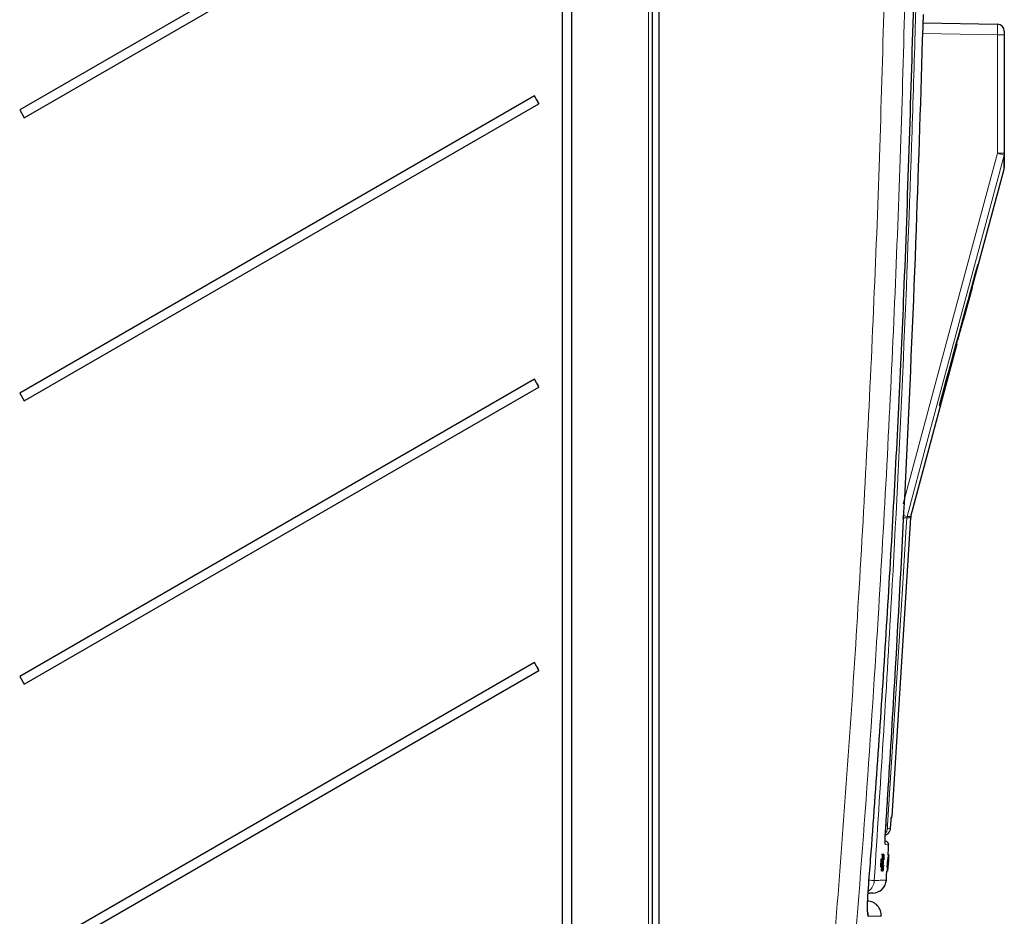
# Paper-space layout 'Blatt3' of a CAD drawing. Header units: millimetres. Extents: x 5 to 418, y 2 to 292.
# Tile 45 of 54: x 212 to 259, y 165 to 207. Entities that reach past the tile are written whole.
import ezdxf

# ---------------------------------------------------------------- set-up
doc = ezdxf.new("R2010")
doc.units = ezdxf.units.MM

psp = doc.layouts.new('Blatt3')

# ---------------------------------------------------------------- linework, layer by layer
at = {"color": 7, "linetype": 'Continuous', "lineweight": 18}
for p, q in [((241.969, 150.6322), (241.969, 237.6525)), ((258.3719, 205.9903), (254.8677, 206.0515)), ((258.3719, 200.4153), (258.3719, 205.9903)), ((258.6994, 205.9903), (258.3719, 205.9903)), ((258.3719, 200.4153), (258.6994, 200.4153)), ((254.1132, 183.2517), (254.124, 183.3173)), ((254.2973, 183.2517), (254.1132, 183.2517)), ((254.124, 183.3173), (254.308, 183.3173)), ((253.381, 169.1), (253.3813, 169.1049)), ((252.9706, 167.2137), (252.9671, 167.2139)), ((252.9501, 166.9129), (252.9477, 166.913)), ((253.2443, 167.1597), (253.2438, 167.1598))]:
    psp.add_line(p, q, dxfattribs=at)
at = {"color": 7, "linetype": 'Continuous', "lineweight": 25}
for p, q in [((242.1327, 237.6525), (242.1327, 150.6322)), ((242.4661, 150.6408), (242.4661, 237.6296)), ((237.9078, 236.9655), (237.9078, 151.6322)), ((238.3487, 151.6322), (238.3487, 236.9655)), ((236.5914, 216.4451), (212.3819, 202.4655)), ((212.5985, 202.0903), (236.808, 216.0699)), ((254.8844, 206.5511), (258.3719, 206.4903)), ((258.6994, 206.157), (258.6994, 205.9903)), ((258.6994, 205.9903), (258.6994, 200.4153)), ((236.5914, 203.1118), (212.3819, 189.1322)), ((236.808, 202.7365), (236.5914, 203.1118)), ((212.3819, 202.4655), (212.5985, 202.0903)), ((212.5985, 188.7569), (236.808, 202.7365)), ((257.493, 195.2039), (258.6882, 199.6642)), ((257.1865, 194.0928), (257.4818, 195.2039)), ((257.493, 195.2039), (257.4628, 195.2039)), ((256.7831, 192.5544), (257.1953, 194.0928)), ((257.1604, 194.0928), (257.1882, 194.0928)), ((257.1882, 194.0928), (257.1953, 194.0928)), ((256.7412, 192.5544), (256.7726, 192.5544)), ((256.7831, 192.5544), (256.7726, 192.5544)), ((254.308, 183.3173), (256.4854, 191.4432)), ((256.4381, 191.4432), (256.4721, 191.4432)), ((256.4721, 191.4432), (256.4854, 191.4432)), ((256.4984, 191.6643), (256.5348, 191.6643)), ((236.5914, 189.7785), (212.3819, 175.7989)), ((236.808, 189.4032), (236.5914, 189.7785)), ((212.3819, 189.1322), (212.5985, 188.7569)), ((212.5985, 175.4236), (236.808, 189.4032)), ((255.6436, 188.5373), (255.6846, 188.5373)), ((253.422, 169.2226), (254.2973, 183.2517)), ((236.5914, 176.4451), (212.3819, 162.4655)), ((212.5985, 162.0903), (236.808, 176.0699)), ((236.808, 176.0699), (236.5914, 176.4451)), ((212.3819, 175.7989), (212.5985, 175.4236)), ((253.0887, 168.0426), (253.1076, 168.041)), ((252.9361, 167.403), (252.9364, 167.4099)), ((252.9696, 167.4077), (252.9364, 167.4099)), ((252.9364, 167.4099), (252.9366, 167.4099)), ((252.9747, 167.4076), (252.9418, 167.4098)), ((252.9557, 167.0542), (252.9696, 167.4077)), ((252.9564, 166.6423), (252.996, 167.2384)), ((252.9888, 167.4075), (252.9566, 167.4096)), ((253.0112, 167.4072), (252.9602, 166.6423)), ((252.994, 167.4074), (252.9608, 167.0529)), ((252.994, 167.4074), (252.9619, 167.4096)), ((252.9747, 167.4076), (252.9671, 167.2139)), ((252.9696, 167.4077), (252.9747, 167.4076)), ((252.9706, 167.2137), (252.9888, 167.4075)), ((252.9876, 167.2161), (252.9761, 167.2169)), ((253.0087, 167.4073), (252.9768, 167.4094)), ((253.0112, 167.4072), (252.9793, 167.4094)), ((252.9816, 167.1257), (252.9876, 167.2161)), ((252.9888, 167.4075), (252.994, 167.4074)), ((252.9964, 167.4002), (253.0021, 167.419)), ((253.0353, 167.4168), (253.0028, 167.419)), ((253.0087, 167.4073), (253.0112, 167.4072)), ((253.0289, 167.3955), (253.0353, 167.4168)), ((253.2522, 167.4), (253.219, 167.4022)), ((253.2528, 167.4), (253.2199, 167.4022)), ((253.2546, 167.4), (253.2224, 167.4021)), ((253.2552, 167.4), (253.2232, 167.4021)), ((253.2568, 167.4), (253.225, 167.4021)), ((253.2597, 167.4), (253.2274, 167.4022)), ((253.2603, 167.4), (253.2277, 167.4022)), ((253.2299, 167.0466), (253.2522, 167.4)), ((253.2552, 167.4), (253.2304, 167.0454)), ((253.2528, 167.4), (253.2406, 167.2063)), ((253.241, 167.2062), (253.2546, 167.4)), ((253.2522, 167.4), (253.2528, 167.4)), ((253.2533, 167.3067), (253.2597, 167.4)), ((253.2538, 167.3067), (253.2542, 167.3117)), ((253.2603, 167.4), (253.2543, 167.3066)), ((253.2546, 167.4), (253.2552, 167.4)), ((253.2597, 167.4), (253.2603, 167.4)), ((252.8967, 167.194), (252.8807, 166.828)), ((252.9139, 166.8258), (252.8807, 166.828)), ((252.9299, 167.1917), (252.8967, 167.194)), ((252.9133, 167.1938), (252.8967, 167.194)), ((252.9466, 167.1916), (252.9133, 167.1938)), ((252.9299, 167.1917), (252.9139, 166.8258)), ((252.9139, 166.8258), (252.9466, 167.1916)), ((252.9171, 166.6427), (252.9557, 167.0542)), ((252.947, 166.9059), (252.9223, 166.6427)), ((252.9466, 167.1916), (252.9299, 167.1917)), ((252.9557, 167.0542), (252.9344, 167.0556)), ((252.9394, 166.6425), (252.9501, 166.9129)), ((252.9608, 167.0529), (252.9446, 166.6424)), ((252.9816, 167.1257), (252.9677, 167.1266)), ((252.9957, 167.0303), (252.9861, 167.031)), ((253.0099, 166.9119), (253.0124, 166.8868)), ((253.0321, 167.1943), (253.0264, 167.1712)), ((253.2014, 167.186), (253.1781, 166.8202)), ((253.2113, 166.818), (253.1781, 166.8202)), ((253.2011, 166.635), (253.2299, 167.0466)), ((253.2347, 167.1838), (253.2014, 167.186)), ((253.2035, 167.186), (253.2014, 167.186)), ((253.2201, 166.8983), (253.2017, 166.635)), ((253.2367, 167.1838), (253.2035, 167.186)), ((253.2038, 166.635), (253.2209, 166.9053)), ((253.2304, 167.0454), (253.2045, 166.635)), ((253.2206, 166.8214), (253.2079, 166.635)), ((253.2347, 167.1838), (253.2113, 166.818)), ((253.2113, 166.818), (253.2367, 167.1838)), ((253.2185, 166.841), (253.2175, 166.841)), ((253.2196, 166.8508), (253.2181, 166.8509)), ((253.2185, 166.841), (253.2196, 166.8508)), ((253.222, 166.866), (253.2191, 166.8662)), ((253.2201, 166.8214), (253.2446, 167.1786)), ((253.246, 167.1785), (253.2229, 166.8212)), ((253.2299, 167.0466), (253.2272, 167.0468)), ((253.2298, 166.9979), (253.2274, 166.9981)), ((253.2298, 166.9979), (253.2357, 167.0862)), ((253.2445, 167.1704), (253.23, 166.9587)), ((253.2313, 166.9587), (253.2443, 167.1597)), ((253.2357, 167.0862), (253.2333, 167.0863)), ((253.2367, 167.1838), (253.2347, 167.1838)), ((253.2425, 167.194), (253.2408, 167.1942)), ((253.2425, 167.194), (253.2427, 167.2039)), ((252.9171, 166.6427), (252.8839, 166.6449)), ((252.9223, 166.6427), (252.9171, 166.6427)), ((252.9394, 166.6425), (252.9224, 166.6436)), ((252.9446, 166.6424), (252.9394, 166.6425)), ((252.9564, 166.6423), (252.9446, 166.6431)), ((252.95, 166.6344), (252.9466, 166.6586)), ((252.9832, 166.6322), (252.9507, 166.6344)), ((252.9602, 166.6423), (252.9564, 166.6423)), ((253.2011, 166.635), (253.1678, 166.6372)), ((253.2053, 166.6252), (253.1735, 166.6273)), ((253.2017, 166.635), (253.2011, 166.635)), ((253.2038, 166.635), (253.2017, 166.6352)), ((253.2045, 166.635), (253.2038, 166.635)), ((253.2079, 166.635), (253.2073, 166.635)), ((253.2103, 166.635), (253.2079, 166.6352)), ((253.2109, 166.635), (253.2103, 166.635))]:
    psp.add_line(p, q, dxfattribs=at)
at = {"color": 7, "linetype": 'Continuous', "lineweight": 18, "flags": 128}
for points in [[(253.9448, 183.9134), (256.0958, 191.9313), (258.3719, 200.4153)], [(258.6878, 200.3291), (258.5151, 199.6852), (257.8242, 197.1096), (255.0603, 186.8073), (254.124, 183.3173)], [(254.1132, 183.2517), (254.0717, 182.5864), (253.9054, 179.9249), (253.2102, 168.7965)], [(253.0873, 167.9294), (253.0907, 167.9109), (253.0917, 167.8787)], [(252.2906, 164.5169), (252.2875, 164.6527), (252.2702, 164.7413)]]:
    psp.add_lwpolyline(points, dxfattribs=at)
at = {"color": 7, "linetype": 'Continuous', "lineweight": 25, "flags": 128}
for points in [[(253.229, 167.4019), (253.2323, 167.4521), (253.2459, 167.6583), (253.2594, 167.8644)], [(253.1499, 166.215), (253.1637, 166.4212), (253.1775, 166.6274), (253.178, 166.6352)]]:
    psp.add_lwpolyline(points, dxfattribs=at)
at = {"color": 7, "linetype": 'Continuous', "lineweight": 25}
for centre, radius, start, end in [((258.3661, 206.157), 0.3333, 0, 89), ((252.0988, 211.8134), 17.782, 209.29794, 210.69418), ((252.0988, 198.4801), 17.782, 209.29794, 210.69418), ((254.63, 183.231), 0.3333, 165, 176.42985), ((252.0988, 185.1467), 17.782, 209.29794, 210.69418), ((253.0893, 169.2435), 0.3333, 331.94074, 356.36201), ((253.0931, 167.875), 0.1667, 357.30583, 85), ((252.4848, 166.261), 0.6667, 273, 355.98201), ((252.2392, 164.5587), 0.6667, 355.28266, 89)]:
    psp.add_arc(centre, radius, start, end, dxfattribs=at)
at = {"color": 7, "linetype": 'Continuous', "lineweight": 18}
for centre, radius, start, end in [((253.407, 181.6102), 19.4495, 74.2455, 75.21038), ((258.3713, 200.4153), 0.3281, 344.75183, 359.99828), ((251.2457, 140.0609), 43.2859, 86.20152, 86.46598), ((251.1496, 172.9062), 10.8276, 74.05571, 75.17715), ((252.8729, 168.6505), 0.3334, 314.63952, 356.43634), ((252.2947, 155.3762), 13.4515, 86.09718, 86.42957), ((251.9161, 166.2309), 0.6668, 305.90258, 356.18352), ((251.349, 151.2758), 14.9616, 85.27507, 86.1904)]:
    psp.add_arc(centre, radius, start, end, dxfattribs=at)
psp.add_ellipse((258.3661, 205.9903), major_axis=(0.0058, 0.5), ratio=0.0116328, start_param=4.7126259, end_param=6.2831176, dxfattribs=at)
at = {"color": 7, "linetype": 'Continuous', "lineweight": 25}
for centre, major_axis, ratio, start_param, end_param in [((-41.3006, 11857.8263), (0, 12199.5212), 0.0834692, 3.4375045, 3.4393727), ((-41.3006, 11222.7396), (0, 11568.4016), 0.0854681, 3.4478278, 3.4482687), ((-41.3006, 12061.0447), (0, 12407.6095), 0.0823932, 3.4363486, 3.4371537)]:
    psp.add_ellipse(centre, major_axis=major_axis, ratio=ratio, start_param=start_param, end_param=end_param, dxfattribs=at)
at = {"color": 7, "linetype": 'Continuous', "lineweight": 18}
for points, knots in [([(249.5831, 150.7651), (249.8017, 153.081), (250.239, 157.7132), (250.8177, 164.669), (251.3396, 171.6301), (251.8044, 178.6751), (252.2114, 185.8032), (252.5561, 193.0144), (252.8401, 200.2293), (252.974, 205.0415), (253.0409, 207.4476)], [0, 0, 0, 0, 0.1228665, 0.2457424, 0.3686469, 0.4915608, 0.6186443, 0.7457384, 0.872864, 1, 1, 1, 1]), ([(254.0153, 207.3686), (254.0153, 207.3686), (253.8938, 202.5599), (253.5643, 192.9445), (252.7372, 177.2609), (251.72, 163.1673), (250.8547, 153.8891), (250.5544, 150.6691)], [0, 0, 0, 0, 0.0000001, 0.2539862, 0.5079724, 0.8292412, 1, 1, 1, 1]), ([(254.5412, 207.4331), (254.5289, 206.9889), (254.4669, 204.7675), (254.1723, 195.4385), (253.5978, 182.1286), (252.8634, 170.609), (252.5814, 166.1865)], [0, 0, 0, 0, 0.0322876, 0.1614382, 0.6780666, 1, 1, 1, 1]), ([(253.3443, 168.6322), (253.3546, 168.7631), (253.367, 168.9207), (253.3792, 169.0783), (253.3813, 169.1049)], [0, 0, 0, 0, 0.8306218, 1, 1, 1, 1]), ([(253.2102, 168.7965), (253.2091, 168.7778), (253.2069, 168.7403), (253.2048, 168.6903), (253.2039, 168.6526), (253.2043, 168.6326), (253.2053, 168.6306), (253.2057, 168.6298)], [0, 0, 0, 0, 0.21475054, 0.42957932, 0.64381482, 0.85755118, 1, 1, 1, 1]), ([(253.2057, 168.6298), (253.2133, 168.6299), (253.2512, 168.6306), (253.3022, 168.6315), (253.3315, 168.632), (253.3443, 168.6322)], [0, 0, 0, 0, 0.1241023, 0.6205161, 1, 1, 1, 1]), ([(253.0917, 167.8787), (253.0907, 167.8806), (253.0885, 167.8844), (253.0869, 167.9137), (253.0865, 167.9599), (253.0875, 168.0226), (253.0899, 168.1006), (253.0935, 168.1905), (253.0983, 168.2913), (253.1035, 168.3863), (253.1085, 168.4719), (253.1117, 168.5206), (253.1132, 168.5451)], [0, 0, 0, 0, 0.10595599, 0.2149835, 0.32093129, 0.4299487, 0.53591272, 0.64494836, 0.75092493, 0.85997632, 0.92956502, 1, 1, 1, 1]), ([(253.2407, 167.8657), (253.2449, 167.8653), (253.2574, 167.8642), (253.1581, 167.8729), (253.0917, 167.8787)], [0, 0, 0, 0, 0.3324436, 1, 1, 1, 1]), ([(252.2906, 164.5169), (252.2891, 164.5174), (252.2845, 164.5187), (252.2792, 164.5303), (252.2739, 164.5518), (252.2683, 164.5876), (252.2638, 164.6448), (252.2612, 164.7188), (252.2598, 164.8035), (252.2603, 164.9035), (252.2626, 165.0164), (252.2653, 165.1068), (252.2688, 165.2022), (252.2733, 165.3034), (252.2787, 165.4083), (252.2849, 165.5155), (252.2918, 165.6247), (252.2995, 165.7369), (252.3052, 165.8128), (252.3081, 165.8509)], [0, 0, 0, 0, 0.035249, 0.1062676, 0.1420692, 0.1946893, 0.3017103, 0.3562396, 0.4088981, 0.5160073, 0.570587, 0.6233165, 0.6764142, 0.7306729, 0.7853327, 0.8380466, 0.8911275, 0.9453643, 1, 1, 1, 1]), ([(252.5814, 166.1865), (252.607, 166.1878), (252.7351, 166.1945), (252.9215, 166.2043), (253.0798, 166.2126), (253.1525, 166.2164), (253.1425, 166.2159), (253.1398, 166.2157)], [0, 0, 0, 0, 0.06913015, 0.34565937, 0.62218859, 0.89879158, 1, 1, 1, 1]), ([(252.8927, 164.5064), (252.894, 164.5064), (252.8977, 164.5064), (252.7991, 164.5081), (252.6106, 164.5114), (252.3973, 164.5151), (252.2906, 164.5169)], [0, 0, 0, 0, 0.1596391, 0.432804, 0.7163571, 1, 1, 1, 1])]:
    psp.add_open_spline(points, degree=3, knots=knots, dxfattribs=at)
at = {"color": 7, "linetype": 'Continuous', "lineweight": 25}
for points, knots in [([(252.3081, 165.8509), (252.3421, 166.294), (252.5123, 168.5097), (252.9284, 174.2729), (253.479, 183.1458), (254.0565, 194.7686), (254.2987, 202.8458), (254.4343, 207.3686)], [0, 0, 0, 0, 0.0320694, 0.1603478, 0.4169318, 0.6735157, 1, 1, 1, 1]), ([(254.8774, 206.3438), (254.8798, 206.419), (254.8845, 206.5693), (254.894, 206.7686), (254.9019, 206.8915), (254.9063, 206.9384), (254.9075, 206.9515)], [0, 0, 0, 0, 0.2949123, 0.5898446, 0.8848018, 1, 1, 1, 1]), ([(253.1132, 168.5451), (253.1204, 168.656), (253.1564, 169.2104), (253.3054, 171.539), (253.8708, 180.8555), (254.4581, 192.9008), (254.7786, 203.1763), (254.8774, 206.3438)], [0, 0, 0, 0, 0.0088087, 0.0440433, 0.1849823, 0.7487663, 1, 1, 1, 1]), ([(258.688, 199.6642), (258.688, 199.6674), (258.688, 199.6738), (258.688, 199.7308), (258.688, 199.8228), (258.6879, 199.9539), (258.6879, 200.1187), (258.6879, 200.2592), (258.6878, 200.3291)], [0, 0, 0, 0, 0.16232623, 0.33001857, 0.497789, 0.66579292, 0.83387406, 1, 1, 1, 1]), ([(258.6994, 200.4153), (258.6994, 200.2211), (258.6994, 199.8317), (258.6994, 199.7773), (258.6994, 199.75)], [0, 0, 0, 0, 0.498968, 1, 1, 1, 1]), ([(256.5348, 191.6643), (256.5401, 191.6844), (256.5562, 191.7449), (256.5828, 191.8453), (256.6142, 191.964), (256.6399, 192.0614), (256.6655, 192.1585), (256.6858, 192.2356), (256.7055, 192.3108), (256.7225, 192.3756), (256.739, 192.4388), (256.7554, 192.5021), (256.7642, 192.5361), (256.7689, 192.5544)], [0, 0, 0, 0, 0.0620044, 0.1860521, 0.3104471, 0.4352637, 0.4977713, 0.6270518, 0.6918701, 0.7568874, 0.8564259, 0.9231731, 1, 1, 1, 1]), ([(256.4501, 191.4432), (256.4674, 191.5039), (256.4948, 191.6001), (256.5092, 191.647), (256.5145, 191.6643)], [0, 0, 0, 0, 0.6313016, 1, 1, 1, 1]), ([(253.3438, 168.6249), (253.3453, 168.6445), (253.3579, 168.8029), (253.3702, 168.9612), (253.381, 169.1)], [0, 0, 0, 0, 0.1240776, 1, 1, 1, 1]), ([(253.3808, 169.0975), (253.3819, 169.1113), (253.3849, 169.15), (253.388, 169.1839), (253.3886, 169.1889), (253.3888, 169.1906)], [0, 0, 0, 0, 0.2678678, 0.7537256, 1, 1, 1, 1]), ([(253.1012, 168.3365), (253.1191, 168.3405), (253.177, 168.3533), (253.2578, 168.4179), (253.3165, 168.5049), (253.3373, 168.5752), (253.3427, 168.6118), (253.3439, 168.6259), (253.3442, 168.6314), (253.3443, 168.6322)], [0, 0, 0, 0, 0.1297525, 0.4187071, 0.7190482, 0.8943546, 0.9587324, 0.9943349, 1, 1, 1, 1]), ([(253.088, 167.9194), (253.088, 167.9192), (253.0882, 167.9175), (253.0871, 167.9318), (253.0869, 167.9782), (253.0893, 168.0921), (253.0976, 168.2806), (253.1074, 168.4613), (253.1146, 168.5618), (253.116, 168.5819)], [0, 0, 0, 0, 0.0092265, 0.0826067, 0.2188212, 0.4253387, 0.6733053, 0.9345458, 1, 1, 1, 1]), ([(252.9671, 167.2139), (252.9666, 167.2008), (252.9658, 167.1827), (252.9648, 167.1588), (252.9641, 167.1468), (252.9638, 167.1409)], [0, 0, 0, 0, 0.5612769, 0.7817626, 1, 1, 1, 1]), ([(252.9638, 167.1409), (252.9651, 167.1545), (252.9674, 167.1788), (252.9696, 167.203), (252.9706, 167.2137)], [0, 0, 0, 0, 0.5599999, 1, 1, 1, 1]), ([(252.996, 167.2384), (252.9932, 167.2132), (252.988, 167.1681), (252.9836, 167.1387), (252.9816, 167.1257)], [0, 0, 0, 0, 0.5596859, 1, 1, 1, 1]), ([(252.9876, 167.2161), (252.9913, 167.2431), (252.9978, 167.2912), (253.0054, 167.3718), (253.0087, 167.4073)], [0, 0, 0, 0, 0.5604274, 1, 1, 1, 1]), ([(253.0293, 167.3285), (253.0281, 167.3267), (253.0257, 167.323), (253.0201, 167.282), (253.0109, 167.188), (253.0045, 167.0956), (253, 167.0307)], [0, 0, 0, 0, 0.1872234, 0.3739058, 0.5607363, 1, 1, 1, 1]), ([(253.0264, 167.1712), (253.0276, 167.195), (253.0301, 167.2425), (253.0319, 167.297), (253.0314, 167.325), (253.03, 167.3273), (253.0293, 167.3285)], [0, 0, 0, 0, 0.2805533, 0.5597389, 0.7796538, 1, 1, 1, 1]), ([(253.0353, 167.4168), (253.0366, 167.414), (253.0392, 167.4085), (253.0391, 167.353), (253.0365, 167.2776), (253.0336, 167.2221), (253.0321, 167.1943)], [0, 0, 0, 0, 0.2800806, 0.5594487, 0.7795488, 1, 1, 1, 1]), ([(253.2406, 167.2063), (253.2398, 167.1933), (253.2386, 167.1752), (253.2371, 167.1513), (253.2363, 167.1393), (253.2359, 167.1334)], [0, 0, 0, 0, 0.5612769, 0.7817626, 1, 1, 1, 1]), ([(253.251, 167.3117), (253.2508, 167.3101), (253.2504, 167.3068), (253.2481, 167.276), (253.2453, 167.2355), (253.2434, 167.2079), (253.2425, 167.194)], [0, 0, 0, 0, 0.28000144, 0.55913078, 0.77932005, 1, 1, 1, 1]), ([(253.2427, 167.2039), (253.2447, 167.2336), (253.2487, 167.293), (253.2534, 167.3593), (253.2562, 167.3951), (253.2566, 167.3984), (253.2568, 167.4)], [0, 0, 0, 0, 0.2802532, 0.5595228, 0.7795924, 1, 1, 1, 1]), ([(253.2443, 167.2023), (253.2454, 167.2191), (253.2476, 167.2527), (253.2499, 167.2893), (253.251, 167.309), (253.251, 167.3108), (253.251, 167.3117)], [0, 0, 0, 0, 0.27946, 0.5589523, 0.7792553, 1, 1, 1, 1]), ([(253.2568, 167.4), (253.2568, 167.3969), (253.2567, 167.3908), (253.2539, 167.3437), (253.2497, 167.277), (253.2465, 167.2294), (253.2449, 167.2055)], [0, 0, 0, 0, 0.2801842, 0.5598553, 0.7799999, 1, 1, 1, 1]), ([(252.9519, 166.9584), (252.951, 166.9486), (252.9493, 166.9312), (252.9477, 166.9136), (252.947, 166.9059)], [0, 0, 0, 0, 0.5600016, 1, 1, 1, 1]), ([(252.9501, 166.9129), (252.9504, 166.9214), (252.951, 166.9365), (252.9516, 166.9517), (252.9519, 166.9584)], [0, 0, 0, 0, 0.5599998, 1, 1, 1, 1]), ([(252.9832, 166.6322), (252.9812, 166.6364), (252.9773, 166.6449), (252.9802, 166.7612), (252.9872, 166.8974), (252.9929, 166.986), (252.9957, 167.0303)], [0, 0, 0, 0, 0.27995506, 0.55808759, 0.77891157, 1, 1, 1, 1]), ([(253.0124, 166.8868), (253.0093, 166.8476), (253.0031, 166.7694), (252.9943, 166.684), (252.9874, 166.6385), (252.9846, 166.6343), (252.9832, 166.6322)], [0, 0, 0, 0, 0.2802563, 0.5595462, 0.7795894, 1, 1, 1, 1]), ([(253, 167.0307), (252.9973, 166.9897), (252.9921, 166.9077), (252.9865, 166.7978), (252.9856, 166.7318), (252.9876, 166.7243), (252.9887, 166.7205)], [0, 0, 0, 0, 0.281245, 0.5607156, 0.780138, 1, 1, 1, 1]), ([(252.9887, 166.7205), (252.99, 166.7233), (252.9927, 166.729), (253.0005, 166.7939), (253.0063, 166.8672), (253.0099, 166.9119)], [0, 0, 0, 0, 0.2807112, 0.5609046, 1, 1, 1, 1]), ([(252.9957, 167.0303), (252.9995, 167.0882), (253.0036, 167.1499), (253.0081, 167.1988), (253.0084, 167.2018)], [0, 0, 0, 0, 0.9373363, 1, 1, 1, 1]), ([(253.2225, 166.8652), (253.22, 166.8288), (253.2151, 166.7558), (253.2095, 166.6764), (253.2061, 166.6314), (253.2055, 166.6273), (253.2053, 166.6252)], [0, 0, 0, 0, 0.2794007, 0.5590642, 0.7793783, 1, 1, 1, 1]), ([(253.2053, 166.6252), (253.2053, 166.6282), (253.2054, 166.6343), (253.2088, 166.691), (253.2134, 166.7635), (253.2168, 166.8151), (253.2185, 166.841)], [0, 0, 0, 0, 0.2799105, 0.5592491, 0.7794763, 1, 1, 1, 1]), ([(253.2196, 166.8508), (253.2183, 166.831), (253.2157, 166.7914), (253.2126, 166.7421), (253.2111, 166.7167), (253.2111, 166.7146), (253.2112, 166.7135)], [0, 0, 0, 0, 0.2808811, 0.5600727, 0.7796532, 1, 1, 1, 1]), ([(253.2112, 166.7135), (253.2114, 166.7156), (253.2119, 166.7198), (253.2149, 166.7614), (253.2185, 166.8128), (253.2209, 166.8482), (253.222, 166.866)], [0, 0, 0, 0, 0.2798831, 0.5589932, 0.779319, 1, 1, 1, 1]), ([(253.2238, 166.9509), (253.2231, 166.9411), (253.2219, 166.9236), (253.2207, 166.906), (253.2201, 166.8983)], [0, 0, 0, 0, 0.5600016, 1, 1, 1, 1]), ([(253.2209, 166.9053), (253.2215, 166.9138), (253.2224, 166.929), (253.2234, 166.9442), (253.2238, 166.9509)], [0, 0, 0, 0, 0.5599998, 1, 1, 1, 1]), ([(253.222, 166.866), (253.2234, 166.8872), (253.2263, 166.9297), (253.2293, 166.9775), (253.2308, 167.0046), (253.2308, 167.0071), (253.2308, 167.0083)], [0, 0, 0, 0, 0.2797467, 0.5591709, 0.7794436, 1, 1, 1, 1]), ([(253.2343, 167.0538), (253.2339, 167.0463), (253.2332, 167.0311), (253.23, 166.98), (253.2262, 166.9221), (253.2237, 166.8842), (253.2225, 166.8652)], [0, 0, 0, 0, 0.2798072, 0.5591854, 0.7794082, 1, 1, 1, 1]), ([(253.2308, 167.0083), (253.2307, 167.0074), (253.2305, 167.0058), (253.23, 167.0003), (253.2298, 166.9979)], [0, 0, 0, 0, 0.55977209, 1, 1, 1, 1]), ([(253.2449, 167.2055), (253.2437, 167.1873), (253.2413, 167.151), (253.2372, 167.0923), (253.2354, 167.0684), (253.2343, 167.0538)], [0, 0, 0, 0, 0.2804963, 0.5610033, 1, 1, 1, 1]), ([(253.2357, 167.0851), (253.236, 167.0868), (253.2364, 167.0903), (253.2382, 167.1147), (253.2412, 167.1561), (253.2432, 167.1869), (253.2443, 167.2023)], [0, 0, 0, 0, 0.2806803, 0.5609514, 0.7800568, 1, 1, 1, 1]), ([(253.2357, 167.0862), (253.2357, 167.0859), (253.2357, 167.0854), (253.2357, 167.0852), (253.2357, 167.0851)], [0, 0, 0, 0, 0.5600031, 1, 1, 1, 1]), ([(253.2359, 167.1334), (253.2369, 167.147), (253.2386, 167.1712), (253.2403, 167.1955), (253.241, 167.2062)], [0, 0, 0, 0, 0.5599999, 1, 1, 1, 1]), ([(252.2682, 164.7146), (252.2683, 164.7141), (252.269, 164.7094), (252.2659, 164.7388), (252.2633, 164.8211), (252.2637, 165.001), (252.2727, 165.2685), (252.2883, 165.5656), (252.3038, 165.7669), (252.3103, 165.8509)], [0, 0, 0, 0, 0.0105683, 0.0937902, 0.2285127, 0.4138616, 0.6225183, 0.8425072, 1, 1, 1, 1]), ([(252.5193, 165.5952), (252.5007, 165.5942), (252.4775, 165.593), (252.3218, 165.5848), (252.2909, 165.5832)], [0, 0, 0, 0, 0.8015949, 1, 1, 1, 1])]:
    psp.add_open_spline(points, degree=3, knots=knots, dxfattribs=at)

doc.saveas('drawing.dxf')
